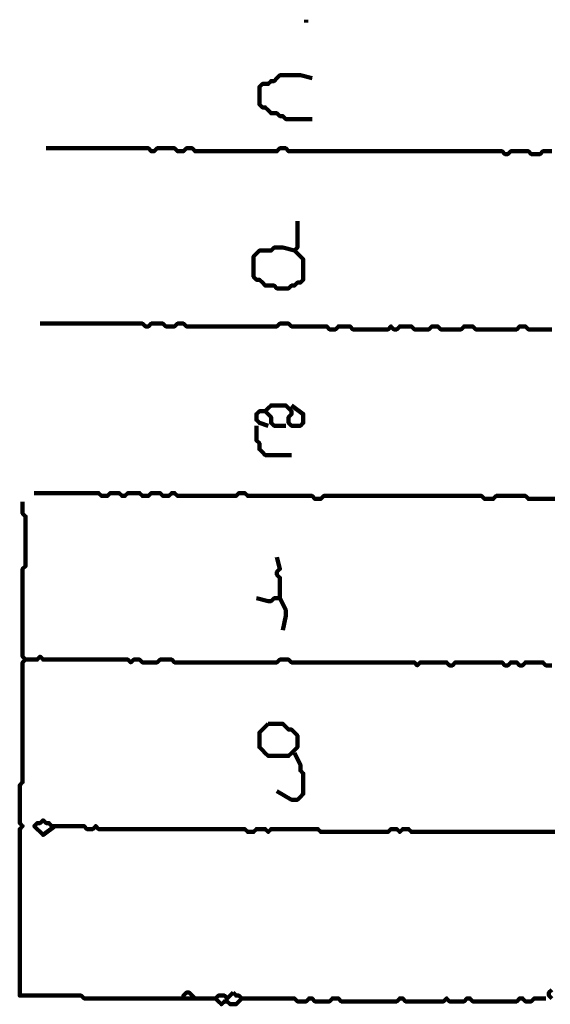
# Model space of a CAD drawing. Header units: metres. Extents: x 1959 to 4131, y 3282 to 4313.
# Tile 115 of 256: x 2371.56 to 2373.24, y 4294.69 to 4297.8. Entities that reach past the tile are written whole.
import ezdxf

# ---------------------------------------------------------------- set-up
doc = ezdxf.new("R2010")
doc.units = ezdxf.units.M
doc.layers.add('P', color=250, linetype='Continuous', lineweight=100)

msp = doc.modelspace()

# ---------------------------------------------------------------- linework, layer by layer
at = {"layer": 'P', "color": 0, "linetype": 'Continuous'}
for points in [[(2372.4692, 4297.7963), (2372.4692, 4297.7871)], [(2372.4877, 4297.4825), (2372.4508, 4297.4825), (2372.4416, 4297.4825), (2372.4323, 4297.4825), (2372.4231, 4297.4825), (2372.4139, 4297.4825), (2372.4046, 4297.4825), (2372.3954, 4297.4917), (2372.3862, 4297.4917), (2372.3769, 4297.5009), (2372.3677, 4297.5009), (2372.3585, 4297.5009), (2372.3492, 4297.5102), (2372.34, 4297.5194), (2372.3308, 4297.5194), (2372.3216, 4297.5286), (2372.3216, 4297.5379), (2372.3216, 4297.5471), (2372.3216, 4297.5563), (2372.3216, 4297.5656), (2372.3216, 4297.5748), (2372.3216, 4297.584), (2372.3308, 4297.5933), (2372.34, 4297.5933), (2372.3492, 4297.5933), (2372.3585, 4297.6025), (2372.3677, 4297.6025), (2372.3769, 4297.6117), (2372.3862, 4297.6209), (2372.3954, 4297.6209), (2372.4046, 4297.6209), (2372.4139, 4297.6209), (2372.4231, 4297.6209), (2372.4323, 4297.6209), (2372.4416, 4297.6209), (2372.4508, 4297.6209), (2372.4877, 4297.6117)], [(2373.2446, 4297.3809), (2373.2354, 4297.3809), (2373.2262, 4297.3809), (2373.2169, 4297.3809), (2373.2077, 4297.3717), (2373.1985, 4297.3717), (2373.1892, 4297.3717), (2373.18, 4297.3717), (2373.1708, 4297.3809), (2373.1616, 4297.3809), (2373.1523, 4297.3809), (2373.1431, 4297.3809), (2373.1339, 4297.3809), (2373.1246, 4297.3809), (2373.1154, 4297.3809), (2373.1062, 4297.3717), (2373.0969, 4297.3717), (2373.0877, 4297.3809), (2373.0785, 4297.3809), (2373.0692, 4297.3809), (2373.06, 4297.3809), (2373.0508, 4297.3809), (2373.0416, 4297.3809), (2373.0323, 4297.3809), (2373.0231, 4297.3809), (2373.0139, 4297.3809), (2373.0046, 4297.3809), (2372.9954, 4297.3809), (2372.9862, 4297.3809), (2372.9769, 4297.3809), (2372.9677, 4297.3809), (2372.9585, 4297.3809), (2372.9492, 4297.3809), (2372.94, 4297.3809), (2372.9308, 4297.3809), (2372.9216, 4297.3809), (2372.9123, 4297.3809), (2372.9031, 4297.3809), (2372.8939, 4297.3809), (2372.8846, 4297.3809), (2372.8754, 4297.3809), (2372.8662, 4297.3809), (2372.8569, 4297.3809), (2372.8477, 4297.3809), (2372.8385, 4297.3809), (2372.8292, 4297.3809), (2372.82, 4297.3809), (2372.8108, 4297.3809), (2372.8016, 4297.3809), (2372.7923, 4297.3809), (2372.7831, 4297.3809), (2372.7739, 4297.3809), (2372.7646, 4297.3809), (2372.7554, 4297.3809), (2372.7462, 4297.3809), (2372.7369, 4297.3809), (2372.7277, 4297.3809), (2372.7185, 4297.3809), (2372.7092, 4297.3809), (2372.7, 4297.3809), (2372.6908, 4297.3809), (2372.6816, 4297.3809), (2372.6723, 4297.3809), (2372.6631, 4297.3809), (2372.6539, 4297.3809), (2372.6446, 4297.3809), (2372.6354, 4297.3809), (2372.6262, 4297.3809), (2372.6169, 4297.3809), (2372.6077, 4297.3809), (2372.5985, 4297.3809), (2372.5892, 4297.3809), (2372.58, 4297.3809), (2372.5708, 4297.3809), (2372.5616, 4297.3809), (2372.5523, 4297.3809), (2372.5431, 4297.3809), (2372.5339, 4297.3809), (2372.5246, 4297.3809), (2372.5154, 4297.3809), (2372.5062, 4297.3809), (2372.4969, 4297.3809), (2372.4877, 4297.3809), (2372.4785, 4297.3809), (2372.4692, 4297.3809), (2372.46, 4297.3809), (2372.4508, 4297.3809), (2372.4416, 4297.3809), (2372.4323, 4297.3809), (2372.4231, 4297.3809), (2372.4139, 4297.3809), (2372.4046, 4297.3902), (2372.3954, 4297.3902), (2372.3862, 4297.3902), (2372.3769, 4297.3809), (2372.3677, 4297.3809), (2372.3585, 4297.3809), (2372.3492, 4297.3809), (2372.34, 4297.3809), (2372.3308, 4297.3809), (2372.3216, 4297.3809), (2372.3123, 4297.3809), (2372.3031, 4297.3809), (2372.2939, 4297.3809), (2372.2846, 4297.3809), (2372.2754, 4297.3809), (2372.2662, 4297.3809), (2372.2569, 4297.3809), (2372.2477, 4297.3809), (2372.2385, 4297.3809), (2372.2292, 4297.3809), (2372.22, 4297.3809), (2372.2108, 4297.3809), (2372.2016, 4297.3809), (2372.1923, 4297.3809), (2372.1831, 4297.3809), (2372.1739, 4297.3809), (2372.1646, 4297.3809), (2372.1554, 4297.3809), (2372.1462, 4297.3809), (2372.1369, 4297.3809), (2372.1277, 4297.3809), (2372.1185, 4297.3809), (2372.1092, 4297.3902), (2372.1, 4297.3902), (2372.0908, 4297.3902), (2372.0816, 4297.3809), (2372.0723, 4297.3809), (2372.0631, 4297.3809), (2372.0539, 4297.3902), (2372.0446, 4297.3902), (2372.0354, 4297.3902), (2372.0262, 4297.3902), (2372.0169, 4297.3902), (2372.0077, 4297.3902), (2371.9985, 4297.3902), (2371.9892, 4297.3809), (2371.98, 4297.3809), (2371.9708, 4297.3902), (2371.9616, 4297.3902), (2371.9523, 4297.3902), (2371.9431, 4297.3902), (2371.9339, 4297.3902), (2371.9246, 4297.3902), (2371.9154, 4297.3902), (2371.9062, 4297.3902), (2371.8969, 4297.3902), (2371.8877, 4297.3902), (2371.8785, 4297.3902), (2371.8692, 4297.3902), (2371.86, 4297.3902), (2371.8508, 4297.3902), (2371.8416, 4297.3902), (2371.8323, 4297.3902), (2371.8231, 4297.3902), (2371.8139, 4297.3902), (2371.8046, 4297.3902), (2371.7954, 4297.3902), (2371.7862, 4297.3902), (2371.7769, 4297.3902), (2371.7677, 4297.3902), (2371.7585, 4297.3902), (2371.7492, 4297.3902), (2371.74, 4297.3902), (2371.7308, 4297.3902), (2371.7216, 4297.3902), (2371.7123, 4297.3902), (2371.7031, 4297.3902), (2371.6939, 4297.3902), (2371.6846, 4297.3902), (2371.6754, 4297.3902), (2371.6662, 4297.3902), (2371.6477, 4297.3902)], [(2372.4416, 4297.1594), (2372.4416, 4297.1225), (2372.4416, 4297.1133), (2372.4416, 4297.104), (2372.4416, 4297.0948), (2372.4416, 4297.0856), (2372.4416, 4297.0763), (2372.4323, 4297.0671), (2372.4416, 4297.0579), (2372.4508, 4297.0486), (2372.46, 4297.0394), (2372.46, 4297.0302), (2372.46, 4297.0209), (2372.46, 4297.0117), (2372.46, 4297.0025), (2372.46, 4296.9933), (2372.46, 4296.984), (2372.46, 4296.9748), (2372.4508, 4296.9656), (2372.4416, 4296.9656), (2372.4323, 4296.9563), (2372.4231, 4296.9563), (2372.4139, 4296.9471), (2372.4046, 4296.9471), (2372.3954, 4296.9471), (2372.3862, 4296.9471), (2372.3769, 4296.9471), (2372.3677, 4296.9563), (2372.3585, 4296.9563), (2372.3492, 4296.9563), (2372.34, 4296.9563), (2372.3308, 4296.9656), (2372.3216, 4296.9748), (2372.3123, 4296.9748), (2372.3031, 4296.984), (2372.3031, 4296.9933), (2372.3031, 4297.0025), (2372.3031, 4297.0117), (2372.3031, 4297.0209), (2372.3031, 4297.0302), (2372.3031, 4297.0394), (2372.3031, 4297.0486), (2372.3123, 4297.0579), (2372.3216, 4297.0671), (2372.3308, 4297.0671), (2372.34, 4297.0671), (2372.3492, 4297.0671), (2372.3585, 4297.0671), (2372.3677, 4297.0763), (2372.3769, 4297.0763), (2372.3862, 4297.0763), (2372.3954, 4297.0763), (2372.4323, 4297.0671)], [(2371.6292, 4296.8363), (2371.6662, 4296.8363), (2371.6754, 4296.8363), (2371.6846, 4296.8363), (2371.6939, 4296.8363), (2371.7031, 4296.8363), (2371.7123, 4296.8363), (2371.7216, 4296.8363), (2371.7308, 4296.8363), (2371.74, 4296.8363), (2371.7492, 4296.8363), (2371.7585, 4296.8363), (2371.7677, 4296.8363), (2371.7769, 4296.8363), (2371.7862, 4296.8363), (2371.7954, 4296.8363), (2371.8046, 4296.8363), (2371.8139, 4296.8363), (2371.8231, 4296.8363), (2371.8323, 4296.8363), (2371.8416, 4296.8363), (2371.8508, 4296.8363), (2371.86, 4296.8363), (2371.8692, 4296.8363), (2371.8785, 4296.8363), (2371.8877, 4296.8363), (2371.8969, 4296.8363), (2371.9062, 4296.8363), (2371.9154, 4296.8363), (2371.9246, 4296.8363), (2371.9339, 4296.8363), (2371.9431, 4296.8363), (2371.9523, 4296.8363), (2371.9616, 4296.8271), (2371.9708, 4296.8271), (2371.98, 4296.8363), (2371.9892, 4296.8363), (2371.9985, 4296.8363), (2372.0077, 4296.8363), (2372.0169, 4296.8363), (2372.0262, 4296.8271), (2372.0354, 4296.8271), (2372.0446, 4296.8271), (2372.0539, 4296.8271), (2372.0631, 4296.8363), (2372.0723, 4296.8363), (2372.0816, 4296.8363), (2372.0908, 4296.8271), (2372.1, 4296.8271), (2372.1092, 4296.8271), (2372.1185, 4296.8271), (2372.1277, 4296.8271), (2372.1369, 4296.8271), (2372.1462, 4296.8271), (2372.1554, 4296.8271), (2372.1646, 4296.8271), (2372.1739, 4296.8271), (2372.1831, 4296.8271), (2372.1923, 4296.8271), (2372.2016, 4296.8271), (2372.2108, 4296.8271), (2372.22, 4296.8271), (2372.2292, 4296.8271), (2372.2385, 4296.8271), (2372.2477, 4296.8271), (2372.2569, 4296.8271), (2372.2662, 4296.8271), (2372.2754, 4296.8271), (2372.2846, 4296.8271), (2372.2939, 4296.8271), (2372.3031, 4296.8271), (2372.3123, 4296.8271), (2372.3216, 4296.8271), (2372.3308, 4296.8271), (2372.34, 4296.8271), (2372.3492, 4296.8271), (2372.3585, 4296.8271), (2372.3677, 4296.8271), (2372.3769, 4296.8271), (2372.3862, 4296.8363), (2372.3954, 4296.8363), (2372.4046, 4296.8363), (2372.4139, 4296.8363), (2372.4231, 4296.8271), (2372.4323, 4296.8271), (2372.4416, 4296.8271), (2372.4508, 4296.8271), (2372.46, 4296.8271), (2372.4692, 4296.8271), (2372.4785, 4296.8271), (2372.4877, 4296.8271), (2372.4969, 4296.8271), (2372.5062, 4296.8271), (2372.5154, 4296.8271), (2372.5246, 4296.8271), (2372.5339, 4296.8271), (2372.5431, 4296.8179), (2372.5523, 4296.8179), (2372.5616, 4296.8179), (2372.5708, 4296.8271), (2372.58, 4296.8271), (2372.5892, 4296.8271), (2372.5985, 4296.8271), (2372.6077, 4296.8271), (2372.6169, 4296.8179), (2372.6262, 4296.8179), (2372.6354, 4296.8179), (2372.6446, 4296.8179), (2372.6539, 4296.8179), (2372.6631, 4296.8179), (2372.6723, 4296.8179), (2372.6816, 4296.8179), (2372.6908, 4296.8179), (2372.7, 4296.8179), (2372.7092, 4296.8179), (2372.7185, 4296.8179), (2372.7277, 4296.8179), (2372.7369, 4296.8271), (2372.7462, 4296.8179), (2372.7554, 4296.8179), (2372.7646, 4296.8271), (2372.7739, 4296.8271), (2372.7831, 4296.8271), (2372.7923, 4296.8271), (2372.8016, 4296.8271), (2372.8108, 4296.8179), (2372.82, 4296.8179), (2372.8292, 4296.8179), (2372.8385, 4296.8179), (2372.8477, 4296.8179), (2372.8569, 4296.8179), (2372.8662, 4296.8271), (2372.8754, 4296.8271), (2372.8846, 4296.8271), (2372.8939, 4296.8179), (2372.9031, 4296.8179), (2372.9123, 4296.8179), (2372.9216, 4296.8179), (2372.9308, 4296.8179), (2372.94, 4296.8179), (2372.9492, 4296.8179), (2372.9585, 4296.8179), (2372.9677, 4296.8271), (2372.9769, 4296.8271), (2372.9862, 4296.8271), (2372.9954, 4296.8271), (2373.0046, 4296.8179), (2373.0139, 4296.8179), (2373.0231, 4296.8179), (2373.0323, 4296.8179), (2373.0416, 4296.8179), (2373.0508, 4296.8179), (2373.06, 4296.8179), (2373.0692, 4296.8179), (2373.0785, 4296.8179), (2373.0877, 4296.8179), (2373.0969, 4296.8179), (2373.1062, 4296.8179), (2373.1154, 4296.8179), (2373.1246, 4296.8179), (2373.1339, 4296.8179), (2373.1431, 4296.8271), (2373.1523, 4296.8271), (2373.1616, 4296.8271), (2373.1708, 4296.8179), (2373.18, 4296.8179), (2373.1892, 4296.8179), (2373.1985, 4296.8179), (2373.2077, 4296.8179), (2373.2169, 4296.8179), (2373.2262, 4296.8179), (2373.2354, 4296.8179), (2373.2446, 4296.8179)], [(2372.4046, 4296.5133), (2372.3677, 4296.5133), (2372.3585, 4296.5225), (2372.3585, 4296.5317), (2372.3585, 4296.5409), (2372.3492, 4296.5502), (2372.34, 4296.5594), (2372.3492, 4296.5686), (2372.3585, 4296.5779), (2372.3677, 4296.5779), (2372.3769, 4296.5779), (2372.3862, 4296.5779), (2372.3954, 4296.5779), (2372.4046, 4296.5779), (2372.4139, 4296.5686), (2372.4231, 4296.5594), (2372.4231, 4296.5502), (2372.4139, 4296.5409), (2372.4139, 4296.5317), (2372.4139, 4296.5225), (2372.4231, 4296.5133), (2372.4323, 4296.5133), (2372.4416, 4296.5133), (2372.4508, 4296.5133), (2372.46, 4296.5225), (2372.46, 4296.5317), (2372.46, 4296.5409), (2372.46, 4296.5502), (2372.4231, 4296.5779)], [(2372.3492, 4296.5133), (2372.3216, 4296.5225), (2372.3123, 4296.5317), (2372.3123, 4296.5409), (2372.3123, 4296.5502), (2372.3216, 4296.5594), (2372.34, 4296.5594)], [(2372.3123, 4296.5133), (2372.3123, 4296.4763), (2372.3123, 4296.4671), (2372.3216, 4296.4579), (2372.3216, 4296.4486), (2372.3216, 4296.4394), (2372.3308, 4296.4302), (2372.34, 4296.4209), (2372.3492, 4296.4209), (2372.3585, 4296.4209), (2372.3677, 4296.4209), (2372.3769, 4296.4209), (2372.4231, 4296.4209)], [(2371.6108, 4296.3009), (2371.6477, 4296.3009), (2371.6569, 4296.3009), (2371.6662, 4296.3009), (2371.6754, 4296.3009), (2371.6846, 4296.3009), (2371.6939, 4296.3009), (2371.7031, 4296.3009), (2371.7123, 4296.3009), (2371.7216, 4296.3009), (2371.7308, 4296.3009), (2371.74, 4296.3009), (2371.7492, 4296.3009), (2371.7585, 4296.3009), (2371.7677, 4296.3009), (2371.7769, 4296.3009), (2371.7862, 4296.3009), (2371.7954, 4296.3009), (2371.8046, 4296.3009), (2371.8139, 4296.3009), (2371.8231, 4296.2917), (2371.8323, 4296.2917), (2371.8416, 4296.2917), (2371.8508, 4296.3009), (2371.86, 4296.3009), (2371.8692, 4296.3009), (2371.8785, 4296.3009), (2371.8877, 4296.2917), (2371.8969, 4296.2917), (2371.9062, 4296.3009), (2371.9154, 4296.3009), (2371.9246, 4296.3009), (2371.9339, 4296.3009), (2371.9431, 4296.3009), (2371.9523, 4296.2917), (2371.9616, 4296.2917), (2371.9708, 4296.2917), (2371.98, 4296.3009), (2371.9892, 4296.3009), (2371.9985, 4296.3009), (2372.0077, 4296.3009), (2372.0169, 4296.2917), (2372.0262, 4296.2917), (2372.0354, 4296.2917), (2372.0446, 4296.3009), (2372.0539, 4296.3009), (2372.0631, 4296.2917), (2372.0723, 4296.2917), (2372.0816, 4296.2917), (2372.0908, 4296.2917), (2372.1, 4296.2917), (2372.1092, 4296.2917), (2372.1185, 4296.2917), (2372.1277, 4296.2917), (2372.1369, 4296.2917), (2372.1462, 4296.2917), (2372.1554, 4296.2917), (2372.1646, 4296.2917), (2372.1739, 4296.2917), (2372.1831, 4296.2917), (2372.1923, 4296.2917), (2372.2016, 4296.2917), (2372.2108, 4296.2917), (2372.22, 4296.2917), (2372.2292, 4296.2917), (2372.2385, 4296.2917), (2372.2477, 4296.2917), (2372.2569, 4296.3009), (2372.2662, 4296.3009), (2372.2754, 4296.3009), (2372.2846, 4296.2917), (2372.2939, 4296.2917), (2372.3031, 4296.2917), (2372.3123, 4296.2917), (2372.3216, 4296.2917), (2372.3308, 4296.2917), (2372.34, 4296.2917), (2372.3492, 4296.2917), (2372.3585, 4296.2917), (2372.3677, 4296.2917), (2372.3769, 4296.2917), (2372.3862, 4296.2917), (2372.3954, 4296.2917), (2372.4046, 4296.2917), (2372.4139, 4296.2917), (2372.4231, 4296.2917), (2372.4323, 4296.2917), (2372.4416, 4296.2917), (2372.4508, 4296.2917), (2372.46, 4296.2917), (2372.4692, 4296.2917), (2372.4785, 4296.2917), (2372.4877, 4296.2917), (2372.4969, 4296.2825), (2372.5062, 4296.2825), (2372.5154, 4296.2825), (2372.5246, 4296.2917), (2372.5339, 4296.2917), (2372.5431, 4296.2917), (2372.5523, 4296.2917), (2372.5616, 4296.2917), (2372.5708, 4296.2917), (2372.58, 4296.2917), (2372.5892, 4296.2917), (2372.5985, 4296.2917), (2372.6077, 4296.2917), (2372.6169, 4296.2917), (2372.6262, 4296.2917), (2372.6354, 4296.2917), (2372.6446, 4296.2917), (2372.6539, 4296.2917), (2372.6631, 4296.2917), (2372.6723, 4296.2917), (2372.6816, 4296.2917), (2372.6908, 4296.2917), (2372.7, 4296.2917), (2372.7092, 4296.2917), (2372.7185, 4296.2917), (2372.7277, 4296.2917), (2372.7369, 4296.2917), (2372.7462, 4296.2917), (2372.7554, 4296.2917), (2372.7646, 4296.2917), (2372.7739, 4296.2917), (2372.7831, 4296.2917), (2372.7923, 4296.2917), (2372.8016, 4296.2917), (2372.8108, 4296.2917), (2372.82, 4296.2917), (2372.8292, 4296.2917), (2372.8385, 4296.2917), (2372.8477, 4296.2917), (2372.8569, 4296.2917), (2372.8662, 4296.2917), (2372.8754, 4296.2917), (2372.8846, 4296.2917), (2372.8939, 4296.2917), (2372.9031, 4296.2917), (2372.9123, 4296.2917), (2372.9216, 4296.2917), (2372.9308, 4296.2917), (2372.94, 4296.2917), (2372.9492, 4296.2917), (2372.9585, 4296.2917), (2372.9677, 4296.2917), (2372.9769, 4296.2917), (2372.9862, 4296.2917), (2372.9954, 4296.2917), (2373.0046, 4296.2917), (2373.0139, 4296.2917), (2373.0231, 4296.2917), (2373.0323, 4296.2825), (2373.0416, 4296.2825), (2373.0508, 4296.2825), (2373.06, 4296.2825), (2373.0692, 4296.2917), (2373.0785, 4296.2917), (2373.0877, 4296.2917), (2373.0969, 4296.2917), (2373.1062, 4296.2917), (2373.1154, 4296.2917), (2373.1246, 4296.2917), (2373.1339, 4296.2917), (2373.1431, 4296.2917), (2373.1523, 4296.2917), (2373.1616, 4296.2917), (2373.1708, 4296.2825), (2373.18, 4296.2825), (2373.1892, 4296.2825), (2373.1985, 4296.2825), (2373.2077, 4296.2825), (2373.2169, 4296.2825), (2373.2539, 4296.2825)], [(2371.5739, 4296.2733), (2371.5739, 4296.2363), (2371.5831, 4296.2271), (2371.5831, 4296.2179), (2371.5831, 4296.2086), (2371.5831, 4296.1994), (2371.5831, 4296.1902), (2371.5831, 4296.1809), (2371.5831, 4296.1717), (2371.5831, 4296.1625), (2371.5831, 4296.1533), (2371.5831, 4296.144), (2371.5831, 4296.1348), (2371.5831, 4296.1256), (2371.5831, 4296.1163), (2371.5831, 4296.1071), (2371.5831, 4296.0979), (2371.5831, 4296.0886), (2371.5831, 4296.0794), (2371.5831, 4296.0702), (2371.5739, 4296.0609), (2371.5739, 4296.0517), (2371.5739, 4296.0425), (2371.5739, 4296.0333), (2371.5739, 4296.024), (2371.5739, 4296.0148), (2371.5739, 4296.0056), (2371.5739, 4295.9963), (2371.5739, 4295.9871), (2371.5739, 4295.9779), (2371.5739, 4295.9686), (2371.5739, 4295.9594), (2371.5739, 4295.9502), (2371.5739, 4295.9409), (2371.5739, 4295.9317), (2371.5739, 4295.9225), (2371.5739, 4295.9133), (2371.5739, 4295.904), (2371.5739, 4295.8948), (2371.5739, 4295.8856), (2371.5739, 4295.8763), (2371.5739, 4295.8671), (2371.5739, 4295.8579), (2371.5739, 4295.8486), (2371.5739, 4295.8394), (2371.5739, 4295.8302), (2371.5739, 4295.8209), (2371.5739, 4295.8117), (2371.5739, 4295.8025), (2371.5739, 4295.7933), (2371.5739, 4295.784), (2371.5831, 4295.7748), (2371.5739, 4295.7656), (2371.5739, 4295.7563), (2371.5739, 4295.7471), (2371.5739, 4295.7379), (2371.5739, 4295.7286), (2371.5739, 4295.7194), (2371.5739, 4295.7102), (2371.5739, 4295.7009), (2371.5739, 4295.6917), (2371.5739, 4295.6825), (2371.5739, 4295.6733), (2371.5739, 4295.664), (2371.5739, 4295.6548), (2371.5739, 4295.6456), (2371.5739, 4295.6363), (2371.5739, 4295.6271), (2371.5739, 4295.6179), (2371.5739, 4295.6086), (2371.5739, 4295.5994), (2371.5739, 4295.5902), (2371.5739, 4295.5809), (2371.5739, 4295.5717), (2371.5739, 4295.5625), (2371.5739, 4295.5533), (2371.5739, 4295.544), (2371.5739, 4295.5348), (2371.5739, 4295.5256), (2371.5739, 4295.5163), (2371.5739, 4295.5071), (2371.5739, 4295.4979), (2371.5739, 4295.4886), (2371.5739, 4295.4794), (2371.5739, 4295.4702), (2371.5739, 4295.4609), (2371.5739, 4295.4517), (2371.5739, 4295.4425), (2371.5739, 4295.4333), (2371.5739, 4295.424), (2371.5739, 4295.4148), (2371.5739, 4295.4056), (2371.5739, 4295.3963), (2371.5739, 4295.3871), (2371.5646, 4295.3779), (2371.5646, 4295.3686), (2371.5646, 4295.3594), (2371.5646, 4295.3502), (2371.5646, 4295.3409), (2371.5646, 4295.3317), (2371.5646, 4295.3225), (2371.5646, 4295.3133), (2371.5646, 4295.304), (2371.5646, 4295.2948), (2371.5646, 4295.2856), (2371.5646, 4295.2763), (2371.5646, 4295.2671), (2371.5646, 4295.2579), (2371.5739, 4295.2486), (2371.5646, 4295.2394), (2371.5646, 4295.2302), (2371.5646, 4295.2209), (2371.5646, 4295.2117), (2371.5646, 4295.2025), (2371.5646, 4295.1933), (2371.5646, 4295.184), (2371.5646, 4295.1748), (2371.5646, 4295.1656), (2371.5646, 4295.1563), (2371.5646, 4295.1471), (2371.5646, 4295.1379), (2371.5646, 4295.1286), (2371.5646, 4295.1194), (2371.5646, 4295.1102), (2371.5646, 4295.1009), (2371.5646, 4295.0917), (2371.5646, 4295.0825), (2371.5646, 4295.0733), (2371.5646, 4295.064), (2371.5646, 4295.0548), (2371.5646, 4295.0456), (2371.5646, 4295.0363), (2371.5646, 4295.0271), (2371.5646, 4295.0179), (2371.5646, 4295.0086), (2371.5646, 4294.9994), (2371.5646, 4294.9902), (2371.5646, 4294.9809), (2371.5646, 4294.9717), (2371.5646, 4294.9625), (2371.5646, 4294.9533), (2371.5646, 4294.944), (2371.5646, 4294.9348), (2371.5646, 4294.9256), (2371.5646, 4294.9163), (2371.5646, 4294.9071), (2371.5646, 4294.8979), (2371.5646, 4294.8886), (2371.5646, 4294.8794), (2371.5646, 4294.8702), (2371.5646, 4294.8609), (2371.5646, 4294.8517), (2371.5646, 4294.8425), (2371.5646, 4294.8333), (2371.5646, 4294.824), (2371.5646, 4294.8148), (2371.5646, 4294.8056), (2371.5646, 4294.7963), (2371.5646, 4294.7871), (2371.5646, 4294.7779), (2371.5646, 4294.7686), (2371.5646, 4294.7594), (2371.5646, 4294.7502), (2371.5646, 4294.7409), (2371.5646, 4294.7317), (2371.5646, 4294.7225), (2371.5646, 4294.7133), (2371.5739, 4294.7133), (2371.5831, 4294.7133), (2371.5923, 4294.7133), (2371.6016, 4294.7133), (2371.6108, 4294.7133), (2371.62, 4294.7133), (2371.6292, 4294.7133), (2371.6385, 4294.7133), (2371.6477, 4294.7133), (2371.6569, 4294.7133), (2371.6662, 4294.7133), (2371.6754, 4294.7133), (2371.6846, 4294.7133), (2371.6939, 4294.7133), (2371.7031, 4294.7133), (2371.7123, 4294.7133), (2371.7216, 4294.7133), (2371.7308, 4294.7133), (2371.74, 4294.7133), (2371.7492, 4294.7133), (2371.7585, 4294.7133), (2371.7677, 4294.704), (2371.7769, 4294.704), (2371.7862, 4294.704), (2371.7954, 4294.704), (2371.8046, 4294.704), (2371.8139, 4294.704), (2371.8231, 4294.704), (2371.8323, 4294.704), (2371.8416, 4294.704), (2371.8508, 4294.704), (2371.86, 4294.704), (2371.8692, 4294.704), (2371.8785, 4294.704), (2371.8877, 4294.704), (2371.8969, 4294.704), (2371.9062, 4294.704), (2371.9154, 4294.704), (2371.9246, 4294.704), (2371.9339, 4294.704), (2371.9431, 4294.704), (2371.9523, 4294.704), (2371.9616, 4294.704), (2371.9708, 4294.704), (2371.98, 4294.704), (2371.9892, 4294.704), (2371.9985, 4294.704), (2372.0077, 4294.704), (2372.0169, 4294.704), (2372.0262, 4294.704), (2372.0354, 4294.704), (2372.0446, 4294.704), (2372.0539, 4294.704), (2372.0631, 4294.704), (2372.0723, 4294.704), (2372.0816, 4294.704), (2372.0816, 4294.7133), (2372.0908, 4294.7225), (2372.1, 4294.7225), (2372.1092, 4294.7133), (2372.1185, 4294.704), (2372.0816, 4294.704)], [(2372.3769, 4296.0979), (2372.3862, 4296.0609), (2372.3769, 4296.0517), (2372.3769, 4296.0425), (2372.3862, 4296.0333), (2372.3862, 4296.024), (2372.3862, 4296.0148), (2372.3862, 4296.0056), (2372.3862, 4295.9963), (2372.3862, 4295.9871), (2372.3862, 4295.9779), (2372.3862, 4295.9686), (2372.3769, 4295.9686), (2372.3677, 4295.9686), (2372.3585, 4295.9594), (2372.3492, 4295.9594), (2372.3123, 4295.9686)], [(2372.3862, 4295.9686), (2372.4046, 4295.9317), (2372.4046, 4295.9225), (2372.4046, 4295.9133), (2372.3954, 4295.8671)], [(2371.5831, 4295.7748), (2371.62, 4295.7748), (2371.6292, 4295.784), (2371.6385, 4295.7748), (2371.6477, 4295.7748), (2371.6569, 4295.7748), (2371.6662, 4295.7748), (2371.6754, 4295.7748), (2371.6846, 4295.7748), (2371.6939, 4295.7748), (2371.7031, 4295.7748), (2371.7123, 4295.7748), (2371.7216, 4295.7748), (2371.7308, 4295.7748), (2371.74, 4295.7748), (2371.7492, 4295.7748), (2371.7585, 4295.7748), (2371.7677, 4295.7748), (2371.7769, 4295.7748), (2371.7862, 4295.7748), (2371.7954, 4295.7748), (2371.8046, 4295.7748), (2371.8139, 4295.7748), (2371.8231, 4295.7748), (2371.8323, 4295.7748), (2371.8416, 4295.7748), (2371.8508, 4295.7748), (2371.86, 4295.7748), (2371.8692, 4295.7748), (2371.8785, 4295.7748), (2371.8877, 4295.7748), (2371.8969, 4295.7748), (2371.9062, 4295.7748), (2371.9154, 4295.7656), (2371.9246, 4295.7748), (2371.9339, 4295.7748), (2371.9431, 4295.7748), (2371.9523, 4295.7656), (2371.9616, 4295.7656), (2371.9708, 4295.7656), (2371.98, 4295.7656), (2371.9892, 4295.7656), (2371.9985, 4295.7656), (2372.0077, 4295.7748), (2372.0169, 4295.7748), (2372.0262, 4295.7748), (2372.0354, 4295.7748), (2372.0446, 4295.7748), (2372.0539, 4295.7656), (2372.0631, 4295.7656), (2372.0723, 4295.7656), (2372.0816, 4295.7656), (2372.0908, 4295.7656), (2372.1, 4295.7656), (2372.1092, 4295.7656), (2372.1185, 4295.7656), (2372.1277, 4295.7656), (2372.1369, 4295.7656), (2372.1462, 4295.7656), (2372.1554, 4295.7656), (2372.1646, 4295.7656), (2372.1739, 4295.7656), (2372.1831, 4295.7656), (2372.1923, 4295.7656), (2372.2016, 4295.7656), (2372.2108, 4295.7656), (2372.22, 4295.7656), (2372.2292, 4295.7656), (2372.2385, 4295.7656), (2372.2477, 4295.7656), (2372.2569, 4295.7656), (2372.2662, 4295.7656), (2372.2754, 4295.7656), (2372.2846, 4295.7656), (2372.2939, 4295.7656), (2372.3031, 4295.7656), (2372.3123, 4295.7656), (2372.3216, 4295.7656), (2372.3308, 4295.7656), (2372.34, 4295.7656), (2372.3492, 4295.7656), (2372.3585, 4295.7656), (2372.3677, 4295.7656), (2372.3769, 4295.7656), (2372.3862, 4295.7748), (2372.3954, 4295.7748), (2372.4046, 4295.7748), (2372.4139, 4295.7748), (2372.4231, 4295.7656), (2372.4323, 4295.7656), (2372.4416, 4295.7656), (2372.4508, 4295.7656), (2372.46, 4295.7656), (2372.4692, 4295.7656), (2372.4785, 4295.7656), (2372.4877, 4295.7656), (2372.4969, 4295.7656), (2372.5062, 4295.7656), (2372.5154, 4295.7656), (2372.5246, 4295.7656), (2372.5339, 4295.7656), (2372.5431, 4295.7656), (2372.5523, 4295.7656), (2372.5616, 4295.7656), (2372.5708, 4295.7656), (2372.58, 4295.7656), (2372.5892, 4295.7656), (2372.5985, 4295.7656), (2372.6077, 4295.7656), (2372.6169, 4295.7656), (2372.6262, 4295.7656), (2372.6354, 4295.7656), (2372.6446, 4295.7656), (2372.6539, 4295.7656), (2372.6631, 4295.7656), (2372.6723, 4295.7656), (2372.6816, 4295.7656), (2372.6908, 4295.7656), (2372.7, 4295.7656), (2372.7092, 4295.7656), (2372.7185, 4295.7656), (2372.7277, 4295.7656), (2372.7369, 4295.7656), (2372.7462, 4295.7656), (2372.7554, 4295.7656), (2372.7646, 4295.7656), (2372.7739, 4295.7656), (2372.7831, 4295.7656), (2372.7923, 4295.7656), (2372.8016, 4295.7656), (2372.8108, 4295.7656), (2372.82, 4295.7563), (2372.8292, 4295.7656), (2372.8385, 4295.7656), (2372.8477, 4295.7656), (2372.8569, 4295.7656), (2372.8662, 4295.7656), (2372.8754, 4295.7656), (2372.8846, 4295.7656), (2372.8939, 4295.7656), (2372.9031, 4295.7656), (2372.9123, 4295.7656), (2372.9216, 4295.7563), (2372.9308, 4295.7563), (2372.94, 4295.7656), (2372.9492, 4295.7656), (2372.9585, 4295.7656), (2372.9677, 4295.7656), (2372.9769, 4295.7656), (2372.9862, 4295.7656), (2372.9954, 4295.7656), (2373.0046, 4295.7656), (2373.0139, 4295.7656), (2373.0231, 4295.7656), (2373.0323, 4295.7656), (2373.0416, 4295.7656), (2373.0508, 4295.7656), (2373.06, 4295.7656), (2373.0692, 4295.7656), (2373.0785, 4295.7656), (2373.0877, 4295.7656), (2373.0969, 4295.7563), (2373.1062, 4295.7563), (2373.1154, 4295.7656), (2373.1246, 4295.7656), (2373.1339, 4295.7656), (2373.1431, 4295.7563), (2373.1523, 4295.7563), (2373.1616, 4295.7656), (2373.1708, 4295.7656), (2373.18, 4295.7656), (2373.1892, 4295.7656), (2373.1985, 4295.7656), (2373.2077, 4295.7656), (2373.2169, 4295.7656), (2373.2262, 4295.7563), (2373.2354, 4295.7563), (2373.2446, 4295.7563)], [(2372.3492, 4295.5717), (2372.3585, 4295.5717), (2372.3677, 4295.5717), (2372.3769, 4295.5717), (2372.3862, 4295.5717), (2372.3954, 4295.5717), (2372.4046, 4295.5625), (2372.4139, 4295.5533), (2372.4231, 4295.5533), (2372.4323, 4295.544), (2372.4416, 4295.5348), (2372.4416, 4295.5256), (2372.4416, 4295.5163), (2372.4416, 4295.5071), (2372.4416, 4295.4979), (2372.4323, 4295.4886), (2372.4231, 4295.4794), (2372.4139, 4295.4702), (2372.4046, 4295.4702), (2372.3954, 4295.4702), (2372.3862, 4295.4702), (2372.3769, 4295.4702), (2372.3677, 4295.4702), (2372.3585, 4295.4702), (2372.3492, 4295.4702), (2372.34, 4295.4794), (2372.3308, 4295.4886), (2372.3216, 4295.4979), (2372.3216, 4295.5071), (2372.3216, 4295.5163), (2372.3216, 4295.5256), (2372.3216, 4295.5348), (2372.3216, 4295.544), (2372.3308, 4295.5533), (2372.3492, 4295.5717)], [(2372.4323, 4295.4794), (2372.4508, 4295.4425), (2372.4508, 4295.4333), (2372.4508, 4295.424), (2372.46, 4295.4148), (2372.46, 4295.4056), (2372.46, 4295.3963), (2372.46, 4295.3871), (2372.46, 4295.3779), (2372.46, 4295.3686), (2372.46, 4295.3594), (2372.46, 4295.3502), (2372.4508, 4295.3409), (2372.4416, 4295.3317), (2372.4323, 4295.3317), (2372.4231, 4295.3317), (2372.3769, 4295.3594)], [(2371.6754, 4295.2486), (2371.6385, 4295.2209), (2371.6292, 4295.2302), (2371.62, 4295.2394), (2371.6108, 4295.2486), (2371.62, 4295.2579), (2371.6292, 4295.2579), (2371.6385, 4295.2671), (2371.6477, 4295.2579), (2371.6569, 4295.2579), (2371.6662, 4295.2486), (2371.6754, 4295.2486), (2371.6846, 4295.2486), (2371.6939, 4295.2486), (2371.7031, 4295.2486), (2371.7123, 4295.2486), (2371.7216, 4295.2486), (2371.7308, 4295.2486), (2371.74, 4295.2486), (2371.7492, 4295.2486), (2371.7585, 4295.2486), (2371.7677, 4295.2486), (2371.7769, 4295.2394), (2371.7862, 4295.2394), (2371.7954, 4295.2394), (2371.8046, 4295.2486), (2371.8139, 4295.2394), (2371.8231, 4295.2394), (2371.8323, 4295.2394), (2371.8416, 4295.2394), (2371.8508, 4295.2394), (2371.86, 4295.2394), (2371.8692, 4295.2394), (2371.8785, 4295.2394), (2371.8877, 4295.2394), (2371.8969, 4295.2394), (2371.9062, 4295.2394), (2371.9154, 4295.2394), (2371.9246, 4295.2394), (2371.9339, 4295.2394), (2371.9431, 4295.2394), (2371.9523, 4295.2394), (2371.9616, 4295.2394), (2371.9708, 4295.2394), (2371.98, 4295.2394), (2371.9892, 4295.2394), (2371.9985, 4295.2394), (2372.0077, 4295.2394), (2372.0169, 4295.2394), (2372.0262, 4295.2394), (2372.0354, 4295.2394), (2372.0446, 4295.2394), (2372.0539, 4295.2394), (2372.0631, 4295.2394), (2372.0723, 4295.2394), (2372.0816, 4295.2394), (2372.0908, 4295.2394), (2372.1, 4295.2394), (2372.1092, 4295.2394), (2372.1185, 4295.2394), (2372.1277, 4295.2394), (2372.1369, 4295.2394), (2372.1462, 4295.2394), (2372.1554, 4295.2394), (2372.1646, 4295.2394), (2372.1739, 4295.2394), (2372.1831, 4295.2394), (2372.1923, 4295.2394), (2372.2016, 4295.2394), (2372.2108, 4295.2394), (2372.22, 4295.2394), (2372.2292, 4295.2394), (2372.2385, 4295.2394), (2372.2477, 4295.2394), (2372.2569, 4295.2394), (2372.2662, 4295.2394), (2372.2754, 4295.2394), (2372.2846, 4295.2302), (2372.2939, 4295.2302), (2372.3031, 4295.2302), (2372.3123, 4295.2394), (2372.3216, 4295.2394), (2372.3308, 4295.2394), (2372.34, 4295.2394), (2372.3492, 4295.2302), (2372.3585, 4295.2394), (2372.3677, 4295.2394), (2372.3769, 4295.2394), (2372.3862, 4295.2394), (2372.3954, 4295.2394), (2372.4046, 4295.2394), (2372.4139, 4295.2394), (2372.4231, 4295.2394), (2372.4323, 4295.2394), (2372.4416, 4295.2394), (2372.4508, 4295.2394), (2372.46, 4295.2394), (2372.4692, 4295.2394), (2372.4785, 4295.2394), (2372.4877, 4295.2394), (2372.4969, 4295.2394), (2372.5062, 4295.2394), (2372.5154, 4295.2302), (2372.5246, 4295.2302), (2372.5339, 4295.2302), (2372.5431, 4295.2302), (2372.5523, 4295.2302), (2372.5616, 4295.2302), (2372.5708, 4295.2302), (2372.58, 4295.2302), (2372.5892, 4295.2302), (2372.5985, 4295.2302), (2372.6077, 4295.2302), (2372.6169, 4295.2302), (2372.6262, 4295.2302), (2372.6354, 4295.2302), (2372.6446, 4295.2302), (2372.6539, 4295.2302), (2372.6631, 4295.2302), (2372.6723, 4295.2302), (2372.6816, 4295.2302), (2372.6908, 4295.2302), (2372.7, 4295.2302), (2372.7092, 4295.2302), (2372.7185, 4295.2302), (2372.7277, 4295.2302), (2372.7369, 4295.2394), (2372.7462, 4295.2394), (2372.7554, 4295.2394), (2372.7646, 4295.2302), (2372.7739, 4295.2394), (2372.7831, 4295.2394), (2372.7923, 4295.2394), (2372.8016, 4295.2302), (2372.8108, 4295.2302), (2372.82, 4295.2302), (2372.8292, 4295.2302), (2372.8385, 4295.2302), (2372.8477, 4295.2302), (2372.8569, 4295.2302), (2372.8662, 4295.2302), (2372.8754, 4295.2302), (2372.8846, 4295.2302), (2372.8939, 4295.2302), (2372.9031, 4295.2302), (2372.9123, 4295.2302), (2372.9216, 4295.2302), (2372.9308, 4295.2302), (2372.94, 4295.2302), (2372.9492, 4295.2302), (2372.9585, 4295.2302), (2372.9677, 4295.2302), (2372.9769, 4295.2302), (2372.9862, 4295.2302), (2372.9954, 4295.2302), (2373.0046, 4295.2302), (2373.0139, 4295.2302), (2373.0231, 4295.2302), (2373.0323, 4295.2302), (2373.0416, 4295.2302), (2373.0508, 4295.2302), (2373.06, 4295.2302), (2373.0692, 4295.2302), (2373.0785, 4295.2302), (2373.0877, 4295.2302), (2373.0969, 4295.2302), (2373.1062, 4295.2302), (2373.1154, 4295.2302), (2373.1246, 4295.2302), (2373.1339, 4295.2302), (2373.1431, 4295.2302), (2373.1523, 4295.2302), (2373.1616, 4295.2302), (2373.1708, 4295.2302), (2373.18, 4295.2302), (2373.1892, 4295.2302), (2373.1985, 4295.2302), (2373.2077, 4295.2302), (2373.2169, 4295.2302), (2373.2262, 4295.2302), (2373.2539, 4295.2302)], [(2373.2446, 4294.7317), (2373.2354, 4294.7225), (2373.2354, 4294.7133), (2373.2446, 4294.704)], [(2372.1185, 4294.704), (2372.1369, 4294.704), (2372.1462, 4294.704), (2372.1554, 4294.704), (2372.1831, 4294.704)], [(2372.2385, 4294.7225), (2372.2477, 4294.7133), (2372.2569, 4294.7133), (2372.2662, 4294.704), (2372.2569, 4294.6948), (2372.2477, 4294.6856), (2372.2385, 4294.6856), (2372.2292, 4294.6856), (2372.22, 4294.6948), (2372.2108, 4294.6948), (2372.2016, 4294.6856), (2372.1923, 4294.6948), (2372.1831, 4294.704), (2372.1923, 4294.7133), (2372.2016, 4294.7133), (2372.2108, 4294.7133), (2372.22, 4294.704), (2372.2385, 4294.7225)], [(2372.2662, 4294.704), (2372.3031, 4294.704), (2372.3123, 4294.704), (2372.3216, 4294.704), (2372.3308, 4294.704), (2372.34, 4294.704), (2372.3492, 4294.704), (2372.3585, 4294.704), (2372.3677, 4294.704), (2372.3769, 4294.704), (2372.3862, 4294.704), (2372.3954, 4294.704), (2372.4046, 4294.704), (2372.4139, 4294.704), (2372.4231, 4294.704), (2372.4323, 4294.704), (2372.4416, 4294.6948), (2372.4508, 4294.6948), (2372.46, 4294.6948), (2372.4692, 4294.6948), (2372.4785, 4294.704), (2372.4877, 4294.704), (2372.4969, 4294.6948), (2372.5062, 4294.6948), (2372.5154, 4294.6948), (2372.5246, 4294.6948), (2372.5339, 4294.6948), (2372.5431, 4294.6948), (2372.5523, 4294.704), (2372.5616, 4294.704), (2372.5708, 4294.704), (2372.58, 4294.6948), (2372.5892, 4294.6948), (2372.5985, 4294.6948), (2372.6077, 4294.6948), (2372.6169, 4294.6948), (2372.6262, 4294.6948), (2372.6354, 4294.6948), (2372.6446, 4294.6948), (2372.6539, 4294.6948), (2372.6631, 4294.6948), (2372.6723, 4294.6948), (2372.6816, 4294.6948), (2372.6908, 4294.6948), (2372.7, 4294.6948), (2372.7092, 4294.6948), (2372.7185, 4294.6948), (2372.7277, 4294.6948), (2372.7369, 4294.6948), (2372.7462, 4294.6948), (2372.7554, 4294.6948), (2372.7646, 4294.704), (2372.7739, 4294.704), (2372.7831, 4294.6948), (2372.7923, 4294.6948), (2372.8016, 4294.6948), (2372.8108, 4294.6948), (2372.82, 4294.6948), (2372.8292, 4294.6948), (2372.8385, 4294.6948), (2372.8477, 4294.6948), (2372.8569, 4294.6948), (2372.8662, 4294.6948), (2372.8754, 4294.6948), (2372.8846, 4294.6948), (2372.8939, 4294.6948), (2372.9031, 4294.6948), (2372.9123, 4294.704), (2372.9216, 4294.6948), (2372.9308, 4294.6948), (2372.94, 4294.6948), (2372.9492, 4294.6948), (2372.9585, 4294.6948), (2372.9677, 4294.6948), (2372.9769, 4294.704), (2372.9862, 4294.704), (2372.9954, 4294.6948), (2373.0046, 4294.6948), (2373.0139, 4294.6948), (2373.0231, 4294.6948), (2373.0323, 4294.6948), (2373.0416, 4294.6948), (2373.0508, 4294.6948), (2373.06, 4294.6948), (2373.0692, 4294.6948), (2373.0785, 4294.6948), (2373.0877, 4294.6948), (2373.0969, 4294.6948), (2373.1062, 4294.6948), (2373.1154, 4294.6948), (2373.1246, 4294.6948), (2373.1339, 4294.6948), (2373.1431, 4294.704), (2373.1523, 4294.704), (2373.1616, 4294.6948), (2373.1708, 4294.6948), (2373.18, 4294.6948), (2373.1892, 4294.704), (2373.1985, 4294.704), (2373.2077, 4294.704), (2373.2262, 4294.704)]]:
    msp.add_lwpolyline(points, dxfattribs=at)

doc.saveas('drawing.dxf')
